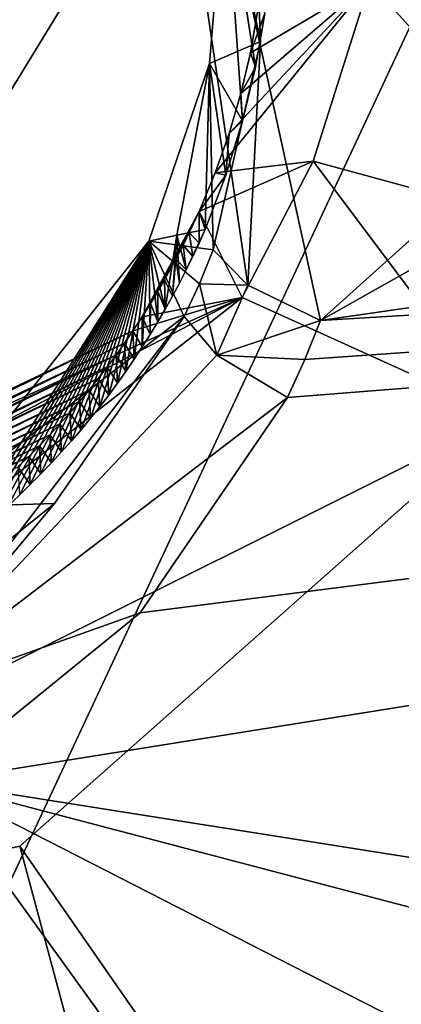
# Model space of a CAD drawing. Header units: millimetres. Extents: x -147 to 294, y -82 to 275.
# Tile 230 of 256: x 201.354 to 202.287, y 188.416 to 190.822. Entities that reach past the tile are written whole.
import ezdxf

# ---------------------------------------------------------------- set-up
doc = ezdxf.new("R2010")
doc.units = ezdxf.units.MM
doc.header["$LTSCALE"] = 67.506716
for name, color, linetype in [('1864', 7, 'CONTINUOUS'), ('1900', 7, 'CONTINUOUS'), ('1914', 7, 'CONTINUOUS'), ('1915', 7, 'CONTINUOUS'), ('1916', 7, 'CONTINUOUS'), ('1924', 7, 'CONTINUOUS'), ('2346', 7, 'CONTINUOUS'), ('2347', 7, 'CONTINUOUS'), ('2348', 7, 'CONTINUOUS'), ('2349', 7, 'CONTINUOUS'), ('2353', 7, 'CONTINUOUS'), ('2354', 7, 'CONTINUOUS'), ('2355', 7, 'CONTINUOUS'), ('2356', 7, 'CONTINUOUS'), ('2357', 7, 'CONTINUOUS'), ('2358', 7, 'CONTINUOUS'), ('2363', 7, 'CONTINUOUS'), ('753', 7, 'CONTINUOUS'), ('841', 7, 'CONTINUOUS')]:
    doc.layers.add(name, color=color, linetype=linetype)

msp = doc.modelspace()

# ---------------------------------------------------------------- linework, layer by layer
at = {"layer": '1864', "linetype": 'CONTINUOUS'}
for points in [[(201.3545, 188.8021, -17.9883), (202.5408, 189.852, -17.5906), (203.7673, 185.3329, -18.9456), (201.3545, 188.8021, -17.9883)], [(199.7364, 188.4531, -18.2132), (201.3545, 188.8021, -17.9883), (202.553, 184.3487, -19.3488), (199.7364, 188.4531, -18.2132)], [(202.553, 184.3487, -19.3488), (201.3545, 188.8021, -17.9883), (203.7673, 185.3329, -18.9456), (202.553, 184.3487, -19.3488)], [(195.4468, 182.2737, -20.6211), (199.7364, 188.4531, -18.2132), (202.553, 184.3487, -19.3488), (195.4468, 182.2737, -20.6211)]]:
    msp.add_3dface(points, dxfattribs=at)
at = {"layer": '1900', "linetype": 'CONTINUOUS'}
for points in [[(202.0897, 190.0865, -15.1464), (206.5028, 194.0465, -13.7601), (201.5866, 192.3837, -14.5107), (202.0897, 190.0865, -15.1464)], [(207.7067, 193.2453, -13.9385), (206.5028, 194.0465, -13.7601), (202.0897, 190.0865, -15.1464), (207.7067, 193.2453, -13.9385)], [(212.367, 191.5725, -14.2943), (207.7067, 193.2453, -13.9385), (202.0897, 190.0865, -15.1464), (212.367, 191.5725, -14.2943)]]:
    msp.add_3dface(points, dxfattribs=at)
at = {"layer": '1914', "linetype": 'CONTINUOUS'}
for points in [[(202.0897, 190.0865, -15.1464), (201.5866, 192.3837, -14.5107), (201.9122, 190.1729, -15.2068), (202.0897, 190.0865, -15.1464)], [(201.9122, 190.1729, -15.2068), (201.5866, 192.3837, -14.5107), (201.9432, 190.7684, -15.2136), (201.9122, 190.1729, -15.2068)], [(201.9432, 190.7684, -15.2136), (201.5866, 192.3837, -14.5107), (201.9253, 191.2214, -15.0793), (201.9432, 190.7684, -15.2136)], [(201.8274, 190.2595, -15.3776), (201.9122, 190.1729, -15.2068), (201.9432, 190.7684, -15.2136), (201.8274, 190.2595, -15.3776)]]:
    msp.add_3dface(points, dxfattribs=at)
at = {"layer": '1915', "linetype": 'CONTINUOUS'}
for points in [[(201.9122, 190.1729, -15.2068), (201.8274, 190.2595, -15.3776), (201.7934, 190.1765, -15.4058), (201.9122, 190.1729, -15.2068)], [(201.7563, 190.0967, -15.4334), (201.8357, 190.0023, -15.2643), (201.7934, 190.1765, -15.4058), (201.7563, 190.0967, -15.4334)], [(201.8357, 190.0023, -15.2643), (201.9122, 190.1729, -15.2068), (201.7934, 190.1765, -15.4058), (201.8357, 190.0023, -15.2643)], [(202.0897, 190.0865, -15.1464), (201.9122, 190.1729, -15.2068), (201.8357, 190.0023, -15.2643), (202.0897, 190.0865, -15.1464)], [(202.0512, 189.9914, -15.177), (202.0897, 190.0865, -15.1464), (201.8357, 190.0023, -15.2643), (202.0512, 189.9914, -15.177)], [(202.0086, 189.8989, -15.2071), (202.0512, 189.9914, -15.177), (201.8357, 190.0023, -15.2643), (202.0086, 189.8989, -15.2071)]]:
    msp.add_3dface(points, dxfattribs=at)
at = {"layer": '1916', "linetype": 'CONTINUOUS'}
for points in [[(212.367, 191.5725, -14.2943), (202.0897, 190.0865, -15.1464), (211.8759, 190.676, -14.5637), (212.367, 191.5725, -14.2943)], [(201.1395, 188.9592, -15.5463), (211.8759, 190.676, -14.5637), (201.6483, 189.3721, -15.3876), (201.1395, 188.9592, -15.5463)], [(211.8759, 190.676, -14.5637), (202.0086, 189.8989, -15.2071), (201.6483, 189.3721, -15.3876), (211.8759, 190.676, -14.5637)], [(202.0512, 189.9914, -15.177), (202.0086, 189.8989, -15.2071), (211.8759, 190.676, -14.5637), (202.0512, 189.9914, -15.177)], [(202.0897, 190.0865, -15.1464), (202.0512, 189.9914, -15.177), (211.8759, 190.676, -14.5637), (202.0897, 190.0865, -15.1464)]]:
    msp.add_3dface(points, dxfattribs=at)
at = {"layer": '1924', "linetype": 'CONTINUOUS'}
for points in [[(211.8759, 190.676, -14.5637), (201.1395, 188.9592, -15.5463), (212.4663, 187.169, -15.6141), (211.8759, 190.676, -14.5637)], [(201.1395, 188.9592, -15.5463), (200.8453, 188.809, -15.6122), (204.6013, 184.1724, -16.8585), (201.1395, 188.9592, -15.5463)], [(212.4663, 187.169, -15.6141), (201.1395, 188.9592, -15.5463), (212.6754, 185.9326, -15.9995), (212.4663, 187.169, -15.6141)], [(212.6754, 185.9326, -15.9995), (201.1395, 188.9592, -15.5463), (208.656, 185.1196, -16.3657), (212.6754, 185.9326, -15.9995)], [(208.656, 185.1196, -16.3657), (201.1395, 188.9592, -15.5463), (204.6013, 184.1724, -16.8585), (208.656, 185.1196, -16.3657)], [(200.8453, 188.809, -15.6122), (200.5312, 188.6998, -15.6677), (204.6013, 184.1724, -16.8585), (200.8453, 188.809, -15.6122)], [(200.5312, 188.6998, -15.6677), (200.0161, 188.6163, -15.7309), (204.6013, 184.1724, -16.8585), (200.5312, 188.6998, -15.6677)], [(199.4911, 188.6421, -15.763), (196.4618, 188.0224, -16.2067), (204.6013, 184.1724, -16.8585), (199.4911, 188.6421, -15.763)], [(200.0161, 188.6163, -15.7309), (199.4911, 188.6421, -15.763), (204.6013, 184.1724, -16.8585), (200.0161, 188.6163, -15.7309)]]:
    msp.add_3dface(points, dxfattribs=at)
at = {"layer": '2346', "linetype": 'CONTINUOUS'}
for points in [[(199.7307, 189.0122, -17.7775), (199.6895, 189.1379, -17.0573), (201.8984, 190.1434, -17.2069), (199.7307, 189.0122, -17.7775)], [(201.8984, 190.1434, -17.2069), (199.6895, 189.1379, -17.0573), (201.6308, 190.0614, -16.4542), (201.8984, 190.1434, -17.2069)], [(199.7364, 188.4531, -18.2132), (199.7307, 189.0122, -17.7775), (201.8984, 190.1434, -17.2069), (199.7364, 188.4531, -18.2132)], [(202.5408, 189.852, -17.5906), (199.7364, 188.4531, -18.2132), (201.8984, 190.1434, -17.2069), (202.5408, 189.852, -17.5906)], [(201.6308, 190.0614, -16.4542), (199.6895, 189.1379, -17.0573), (199.728, 189.136, -17.0517), (201.6308, 190.0614, -16.4542)], [(201.6105, 190.0318, -16.4669), (201.6308, 190.0614, -16.4542), (199.728, 189.136, -17.0517), (201.6105, 190.0318, -16.4669)], [(199.7665, 189.1348, -17.0458), (201.6105, 190.0318, -16.4669), (199.728, 189.136, -17.0517), (199.7665, 189.1348, -17.0458)], [(201.5896, 190.0025, -16.4797), (201.6105, 190.0318, -16.4669), (199.7665, 189.1348, -17.0458), (201.5896, 190.0025, -16.4797)], [(199.805, 189.1342, -17.0398), (201.5896, 190.0025, -16.4797), (199.7665, 189.1348, -17.0458), (199.805, 189.1342, -17.0398)], [(201.5681, 189.9736, -16.4924), (201.5896, 190.0025, -16.4797), (199.805, 189.1342, -17.0398), (201.5681, 189.9736, -16.4924)], [(199.8434, 189.1343, -17.0336), (201.5681, 189.9736, -16.4924), (199.805, 189.1342, -17.0398), (199.8434, 189.1343, -17.0336)], [(201.5461, 189.9449, -16.5051), (201.5681, 189.9736, -16.4924), (199.8434, 189.1343, -17.0336), (201.5461, 189.9449, -16.5051)], [(199.8818, 189.135, -17.0273), (201.5461, 189.9449, -16.5051), (199.8434, 189.1343, -17.0336), (199.8818, 189.135, -17.0273)], [(201.5235, 189.9166, -16.5177), (201.5461, 189.9449, -16.5051), (199.8818, 189.135, -17.0273), (201.5235, 189.9166, -16.5177)], [(199.9202, 189.1363, -17.0207), (201.5235, 189.9166, -16.5177), (199.8818, 189.135, -17.0273), (199.9202, 189.1363, -17.0207)], [(201.5003, 189.8887, -16.5303), (201.5235, 189.9166, -16.5177), (199.9202, 189.1363, -17.0207), (201.5003, 189.8887, -16.5303)], [(199.9585, 189.1382, -17.014), (201.5003, 189.8887, -16.5303), (199.9202, 189.1363, -17.0207), (199.9585, 189.1382, -17.014)], [(201.4766, 189.8611, -16.5429), (201.5003, 189.8887, -16.5303), (199.9585, 189.1382, -17.014), (201.4766, 189.8611, -16.5429)], [(202.5408, 189.852, -17.5906), (201.3545, 188.8021, -17.9883), (199.7364, 188.4531, -18.2132), (202.5408, 189.852, -17.5906)], [(199.9967, 189.1408, -17.0071), (201.4766, 189.8611, -16.5429), (199.9585, 189.1382, -17.014), (199.9967, 189.1408, -17.0071)], [(201.4522, 189.8339, -16.5554), (201.4766, 189.8611, -16.5429), (199.9967, 189.1408, -17.0071), (201.4522, 189.8339, -16.5554)], [(200.0348, 189.144, -17), (201.4522, 189.8339, -16.5554), (199.9967, 189.1408, -17.0071), (200.0348, 189.144, -17)], [(201.4274, 189.8071, -16.5679), (201.4522, 189.8339, -16.5554), (200.0348, 189.144, -17), (201.4274, 189.8071, -16.5679)], [(200.0729, 189.1478, -16.9927), (201.4274, 189.8071, -16.5679), (200.0348, 189.144, -17), (200.0729, 189.1478, -16.9927)], [(201.402, 189.7807, -16.5804), (201.4274, 189.8071, -16.5679), (200.0729, 189.1478, -16.9927), (201.402, 189.7807, -16.5804)], [(200.1108, 189.1522, -16.9853), (201.402, 189.7807, -16.5804), (200.0729, 189.1478, -16.9927), (200.1108, 189.1522, -16.9853)], [(201.376, 189.7547, -16.5928), (201.402, 189.7807, -16.5804), (200.1108, 189.1522, -16.9853), (201.376, 189.7547, -16.5928)], [(200.1486, 189.1573, -16.9777), (201.376, 189.7547, -16.5928), (200.1108, 189.1522, -16.9853), (200.1486, 189.1573, -16.9777)], [(201.3496, 189.7291, -16.6051), (201.376, 189.7547, -16.5928), (200.1486, 189.1573, -16.9777), (201.3496, 189.7291, -16.6051)]]:
    msp.add_3dface(points, dxfattribs=at)
at = {"layer": '2347', "linetype": 'CONTINUOUS'}
for points in [[(202.0715, 190.4759, -17.0888), (201.8984, 190.1434, -17.2069), (201.7926, 190.353, -16.3357), (202.0715, 190.4759, -17.0888)], [(202.5408, 189.852, -17.5906), (201.8984, 190.1434, -17.2069), (202.0715, 190.4759, -17.0888), (202.5408, 189.852, -17.5906)], [(202.7755, 190.2847, -17.4465), (202.5408, 189.852, -17.5906), (202.0715, 190.4759, -17.0888), (202.7755, 190.2847, -17.4465)], [(201.7926, 190.353, -16.3357), (201.8984, 190.1434, -17.2069), (201.6534, 190.0958, -16.4397), (201.7926, 190.353, -16.3357)], [(201.6736, 190.128, -16.4262), (201.7926, 190.353, -16.3357), (201.6534, 190.0958, -16.4397), (201.6736, 190.128, -16.4262)], [(201.6918, 190.158, -16.4137), (201.7926, 190.353, -16.3357), (201.6736, 190.128, -16.4262), (201.6918, 190.158, -16.4137)], [(201.7081, 190.1862, -16.4021), (201.7926, 190.353, -16.3357), (201.6918, 190.158, -16.4137), (201.7081, 190.1862, -16.4021)], [(201.736, 190.2371, -16.3815), (201.7926, 190.353, -16.3357), (201.7081, 190.1862, -16.4021), (201.736, 190.2371, -16.3815)], [(201.7535, 190.2709, -16.368), (201.7926, 190.353, -16.3357), (201.736, 190.2371, -16.3815), (201.7535, 190.2709, -16.368)], [(201.7684, 190.3015, -16.356), (201.7926, 190.353, -16.3357), (201.7535, 190.2709, -16.368), (201.7684, 190.3015, -16.356)], [(201.8984, 190.1434, -17.2069), (201.6308, 190.0614, -16.4542), (201.6534, 190.0958, -16.4397), (201.8984, 190.1434, -17.2069)]]:
    msp.add_3dface(points, dxfattribs=at)
at = {"layer": '2348', "linetype": 'CONTINUOUS'}
for points in [[(202.2104, 190.9133, -16.9509), (202.0715, 190.4759, -17.0888), (201.8318, 190.4476, -16.2995), (202.2104, 190.9133, -16.9509)], [(201.8659, 190.5439, -16.2635), (202.2104, 190.9133, -16.9509), (201.8318, 190.4476, -16.2995), (201.8659, 190.5439, -16.2635)], [(201.8948, 190.6417, -16.228), (202.2104, 190.9133, -16.9509), (201.8659, 190.5439, -16.2635), (201.8948, 190.6417, -16.228)], [(201.9185, 190.7407, -16.1929), (202.2104, 190.9133, -16.9509), (201.8948, 190.6417, -16.228), (201.9185, 190.7407, -16.1929)], [(202.7755, 190.2847, -17.4465), (202.0715, 190.4759, -17.0888), (202.2104, 190.9133, -16.9509), (202.7755, 190.2847, -17.4465)], [(202.9573, 190.8565, -17.2661), (202.7755, 190.2847, -17.4465), (202.2104, 190.9133, -16.9509), (202.9573, 190.8565, -17.2661)], [(202.0715, 190.4759, -17.0888), (201.7926, 190.353, -16.3357), (201.8318, 190.4476, -16.2995), (202.0715, 190.4759, -17.0888)]]:
    msp.add_3dface(points, dxfattribs=at)
at = {"layer": '2349', "linetype": 'CONTINUOUS'}
msp.add_3dface([(202.2104, 190.9133, -16.9509), (201.9185, 190.7407, -16.1929), (201.9443, 190.8942, -16.1406), (202.2104, 190.9133, -16.9509)], dxfattribs=at)
at = {"layer": '2353', "linetype": 'CONTINUOUS'}
for points in [[(201.7926, 190.353, -16.3357), (201.7684, 190.3015, -16.356), (201.7928, 190.276, -16.1548), (201.7926, 190.353, -16.3357)], [(201.8078, 190.3094, -16.1439), (201.7926, 190.353, -16.3357), (201.7928, 190.276, -16.1548), (201.8078, 190.3094, -16.1439)], [(201.7684, 190.3015, -16.356), (201.7535, 190.2709, -16.368), (201.7773, 190.2429, -16.1656), (201.7684, 190.3015, -16.356)], [(201.7928, 190.276, -16.1548), (201.7684, 190.3015, -16.356), (201.7773, 190.2429, -16.1656), (201.7928, 190.276, -16.1548)], [(201.7535, 190.2709, -16.368), (201.736, 190.2371, -16.3815), (201.7613, 190.2103, -16.1763), (201.7535, 190.2709, -16.368)], [(201.7773, 190.2429, -16.1656), (201.7535, 190.2709, -16.368), (201.7613, 190.2103, -16.1763), (201.7773, 190.2429, -16.1656)], [(201.736, 190.2371, -16.3815), (201.7081, 190.1862, -16.4021), (201.7276, 190.1461, -16.1975), (201.736, 190.2371, -16.3815)], [(201.7447, 190.178, -16.1869), (201.736, 190.2371, -16.3815), (201.7276, 190.1461, -16.1975), (201.7447, 190.178, -16.1869)], [(201.7613, 190.2103, -16.1763), (201.736, 190.2371, -16.3815), (201.7447, 190.178, -16.1869), (201.7613, 190.2103, -16.1763)], [(201.7081, 190.1862, -16.4021), (201.6918, 190.158, -16.4137), (201.7099, 190.1146, -16.208), (201.7081, 190.1862, -16.4021)], [(201.7276, 190.1461, -16.1975), (201.7081, 190.1862, -16.4021), (201.7099, 190.1146, -16.208), (201.7276, 190.1461, -16.1975)], [(201.6918, 190.158, -16.4137), (201.6736, 190.128, -16.4262), (201.6918, 190.0834, -16.2185), (201.6918, 190.158, -16.4137)], [(201.7099, 190.1146, -16.208), (201.6918, 190.158, -16.4137), (201.6918, 190.0834, -16.2185), (201.7099, 190.1146, -16.208)], [(201.6736, 190.128, -16.4262), (201.6534, 190.0958, -16.4397), (201.673, 190.0527, -16.2289), (201.6736, 190.128, -16.4262)], [(201.6918, 190.0834, -16.2185), (201.6736, 190.128, -16.4262), (201.673, 190.0527, -16.2289), (201.6918, 190.0834, -16.2185)], [(201.6534, 190.0958, -16.4397), (201.6308, 190.0614, -16.4542), (201.6538, 190.0223, -16.2392), (201.6534, 190.0958, -16.4397)], [(201.673, 190.0527, -16.2289), (201.6534, 190.0958, -16.4397), (201.6538, 190.0223, -16.2392), (201.673, 190.0527, -16.2289)], [(201.6308, 190.0614, -16.4542), (201.6105, 190.0318, -16.4669), (201.634, 189.9922, -16.2494), (201.6308, 190.0614, -16.4542)], [(201.6538, 190.0223, -16.2392), (201.6308, 190.0614, -16.4542), (201.634, 189.9922, -16.2494), (201.6538, 190.0223, -16.2392)], [(201.6105, 190.0318, -16.4669), (201.5896, 190.0025, -16.4797), (201.6137, 189.9626, -16.2596), (201.6105, 190.0318, -16.4669)], [(201.634, 189.9922, -16.2494), (201.6105, 190.0318, -16.4669), (201.6137, 189.9626, -16.2596), (201.634, 189.9922, -16.2494)], [(201.5896, 190.0025, -16.4797), (201.5681, 189.9736, -16.4924), (201.5928, 189.9333, -16.2697), (201.5896, 190.0025, -16.4797)], [(201.6137, 189.9626, -16.2596), (201.5896, 190.0025, -16.4797), (201.5928, 189.9333, -16.2697), (201.6137, 189.9626, -16.2596)], [(201.5681, 189.9736, -16.4924), (201.5461, 189.9449, -16.5051), (201.5715, 189.9045, -16.2797), (201.5681, 189.9736, -16.4924)], [(201.5928, 189.9333, -16.2697), (201.5681, 189.9736, -16.4924), (201.5715, 189.9045, -16.2797), (201.5928, 189.9333, -16.2697)], [(201.5461, 189.9449, -16.5051), (201.5235, 189.9166, -16.5177), (201.5495, 189.8759, -16.2897), (201.5461, 189.9449, -16.5051)], [(201.5715, 189.9045, -16.2797), (201.5461, 189.9449, -16.5051), (201.5495, 189.8759, -16.2897), (201.5715, 189.9045, -16.2797)], [(201.5235, 189.9166, -16.5177), (201.5003, 189.8887, -16.5303), (201.5271, 189.8478, -16.2996), (201.5235, 189.9166, -16.5177)], [(201.5495, 189.8759, -16.2897), (201.5235, 189.9166, -16.5177), (201.5271, 189.8478, -16.2996), (201.5495, 189.8759, -16.2897)], [(201.5003, 189.8887, -16.5303), (201.4766, 189.8611, -16.5429), (201.504, 189.82, -16.3094), (201.5003, 189.8887, -16.5303)], [(201.5271, 189.8478, -16.2996), (201.5003, 189.8887, -16.5303), (201.504, 189.82, -16.3094), (201.5271, 189.8478, -16.2996)], [(201.4766, 189.8611, -16.5429), (201.4522, 189.8339, -16.5554), (201.4805, 189.7926, -16.3192), (201.4766, 189.8611, -16.5429)], [(201.504, 189.82, -16.3094), (201.4766, 189.8611, -16.5429), (201.4805, 189.7926, -16.3192), (201.504, 189.82, -16.3094)], [(201.4522, 189.8339, -16.5554), (201.4274, 189.8071, -16.5679), (201.4563, 189.7655, -16.3289), (201.4522, 189.8339, -16.5554)], [(201.4805, 189.7926, -16.3192), (201.4522, 189.8339, -16.5554), (201.4563, 189.7655, -16.3289), (201.4805, 189.7926, -16.3192)], [(201.4274, 189.8071, -16.5679), (201.402, 189.7807, -16.5804), (201.4314, 189.7386, -16.3386), (201.4274, 189.8071, -16.5679)], [(201.4563, 189.7655, -16.3289), (201.4274, 189.8071, -16.5679), (201.4314, 189.7386, -16.3386), (201.4563, 189.7655, -16.3289)], [(201.402, 189.7807, -16.5804), (201.376, 189.7547, -16.5928), (201.4059, 189.712, -16.3483), (201.402, 189.7807, -16.5804)], [(201.4314, 189.7386, -16.3386), (201.402, 189.7807, -16.5804), (201.4059, 189.712, -16.3483), (201.4314, 189.7386, -16.3386)], [(201.376, 189.7547, -16.5928), (201.3496, 189.7291, -16.6051), (201.3797, 189.6857, -16.358), (201.376, 189.7547, -16.5928)], [(201.4059, 189.712, -16.3483), (201.376, 189.7547, -16.5928), (201.3797, 189.6857, -16.358), (201.4059, 189.712, -16.3483)], [(201.3797, 189.6857, -16.358), (201.3496, 189.7291, -16.6051), (201.353, 189.6597, -16.3676), (201.3797, 189.6857, -16.358)]]:
    msp.add_3dface(points, dxfattribs=at)
at = {"layer": '2354', "linetype": 'CONTINUOUS'}
for points in [[(201.9443, 190.8942, -16.1406), (201.9185, 190.7407, -16.1929), (201.9539, 190.8371, -15.979), (201.9443, 190.8942, -16.1406)], [(201.9539, 190.8371, -15.979), (201.9185, 190.7407, -16.1929), (201.9309, 190.7061, -16.019), (201.9539, 190.8371, -15.979)], [(201.9185, 190.7407, -16.1929), (201.8948, 190.6417, -16.228), (201.9309, 190.7061, -16.019), (201.9185, 190.7407, -16.1929)], [(201.9309, 190.7061, -16.019), (201.8948, 190.6417, -16.228), (201.8988, 190.5746, -16.0598), (201.9309, 190.7061, -16.019)], [(201.8948, 190.6417, -16.228), (201.8659, 190.5439, -16.2635), (201.8988, 190.5746, -16.0598), (201.8948, 190.6417, -16.228)], [(201.8988, 190.5746, -16.0598), (201.8659, 190.5439, -16.2635), (201.8578, 190.4423, -16.1014), (201.8988, 190.5746, -16.0598)], [(201.8659, 190.5439, -16.2635), (201.8318, 190.4476, -16.2995), (201.8578, 190.4423, -16.1014), (201.8659, 190.5439, -16.2635)], [(201.8318, 190.4476, -16.2995), (201.7926, 190.353, -16.3357), (201.8578, 190.4423, -16.1014), (201.8318, 190.4476, -16.2995)], [(201.7926, 190.353, -16.3357), (201.8078, 190.3094, -16.1439), (201.8578, 190.4423, -16.1014), (201.7926, 190.353, -16.3357)]]:
    msp.add_3dface(points, dxfattribs=at)
at = {"layer": '2355', "linetype": 'CONTINUOUS'}
for points in [[(201.8562, 191.1768, -15.8861), (201.8988, 190.5746, -16.0598), (201.8185, 190.7146, -16.024), (201.8562, 191.1768, -15.8861)], [(201.9539, 190.8371, -15.979), (201.9309, 190.7061, -16.019), (201.8562, 191.1768, -15.8861), (201.9539, 190.8371, -15.979)], [(201.9309, 190.7061, -16.019), (201.8988, 190.5746, -16.0598), (201.8562, 191.1768, -15.8861), (201.9309, 190.7061, -16.019)], [(201.6697, 190.2809, -16.1616), (201.8185, 190.7146, -16.024), (201.7383, 190.295, -16.1528), (201.6697, 190.2809, -16.1616)], [(201.8185, 190.7146, -16.024), (201.8078, 190.3094, -16.1439), (201.7383, 190.295, -16.1528), (201.8185, 190.7146, -16.024)], [(201.8578, 190.4423, -16.1014), (201.8078, 190.3094, -16.1439), (201.8185, 190.7146, -16.024), (201.8578, 190.4423, -16.1014)], [(201.8988, 190.5746, -16.0598), (201.8578, 190.4423, -16.1014), (201.8185, 190.7146, -16.024), (201.8988, 190.5746, -16.0598)]]:
    msp.add_3dface(points, dxfattribs=at)
at = {"layer": '2356', "linetype": 'CONTINUOUS'}
for points in [[(201.8078, 190.3094, -16.1439), (201.7613, 190.2103, -16.1763), (201.7383, 190.295, -16.1528), (201.8078, 190.3094, -16.1439)], [(201.8078, 190.3094, -16.1439), (201.7773, 190.2429, -16.1656), (201.7613, 190.2103, -16.1763), (201.8078, 190.3094, -16.1439)], [(201.8078, 190.3094, -16.1439), (201.7928, 190.276, -16.1548), (201.7773, 190.2429, -16.1656), (201.8078, 190.3094, -16.1439)], [(201.7099, 190.1146, -16.208), (201.6697, 190.2809, -16.1616), (201.7383, 190.295, -16.1528), (201.7099, 190.1146, -16.208)], [(201.7276, 190.1461, -16.1975), (201.7099, 190.1146, -16.208), (201.7383, 190.295, -16.1528), (201.7276, 190.1461, -16.1975)], [(201.7447, 190.178, -16.1869), (201.7276, 190.1461, -16.1975), (201.7383, 190.295, -16.1528), (201.7447, 190.178, -16.1869)], [(201.7613, 190.2103, -16.1763), (201.7447, 190.178, -16.1869), (201.7383, 190.295, -16.1528), (201.7613, 190.2103, -16.1763)], [(201.6697, 190.2809, -16.1616), (201.1816, 189.5121, -16.4236), (201.1529, 189.6309, -16.3901), (201.6697, 190.2809, -16.1616)], [(201.2113, 189.5356, -16.4145), (201.1816, 189.5121, -16.4236), (201.6697, 190.2809, -16.1616), (201.2113, 189.5356, -16.4145)], [(201.2406, 189.5596, -16.4053), (201.2113, 189.5356, -16.4145), (201.6697, 190.2809, -16.1616), (201.2406, 189.5596, -16.4053)], [(201.2694, 189.584, -16.396), (201.2406, 189.5596, -16.4053), (201.6697, 190.2809, -16.1616), (201.2694, 189.584, -16.396)], [(201.2978, 189.6088, -16.3866), (201.2694, 189.584, -16.396), (201.6697, 190.2809, -16.1616), (201.2978, 189.6088, -16.3866)], [(201.3257, 189.6341, -16.3771), (201.2978, 189.6088, -16.3866), (201.6697, 190.2809, -16.1616), (201.3257, 189.6341, -16.3771)], [(201.353, 189.6597, -16.3676), (201.3257, 189.6341, -16.3771), (201.6697, 190.2809, -16.1616), (201.353, 189.6597, -16.3676)], [(201.3797, 189.6857, -16.358), (201.353, 189.6597, -16.3676), (201.6697, 190.2809, -16.1616), (201.3797, 189.6857, -16.358)], [(201.4059, 189.712, -16.3483), (201.3797, 189.6857, -16.358), (201.6697, 190.2809, -16.1616), (201.4059, 189.712, -16.3483)], [(201.4314, 189.7386, -16.3386), (201.4059, 189.712, -16.3483), (201.6697, 190.2809, -16.1616), (201.4314, 189.7386, -16.3386)], [(201.4563, 189.7655, -16.3289), (201.4314, 189.7386, -16.3386), (201.6697, 190.2809, -16.1616), (201.4563, 189.7655, -16.3289)], [(201.4805, 189.7926, -16.3192), (201.4563, 189.7655, -16.3289), (201.6697, 190.2809, -16.1616), (201.4805, 189.7926, -16.3192)], [(201.504, 189.82, -16.3094), (201.4805, 189.7926, -16.3192), (201.6697, 190.2809, -16.1616), (201.504, 189.82, -16.3094)], [(201.5271, 189.8478, -16.2996), (201.504, 189.82, -16.3094), (201.6697, 190.2809, -16.1616), (201.5271, 189.8478, -16.2996)], [(201.5495, 189.8759, -16.2897), (201.5271, 189.8478, -16.2996), (201.6697, 190.2809, -16.1616), (201.5495, 189.8759, -16.2897)], [(201.5715, 189.9045, -16.2797), (201.5495, 189.8759, -16.2897), (201.6697, 190.2809, -16.1616), (201.5715, 189.9045, -16.2797)], [(201.5928, 189.9333, -16.2697), (201.5715, 189.9045, -16.2797), (201.6697, 190.2809, -16.1616), (201.5928, 189.9333, -16.2697)], [(201.6137, 189.9626, -16.2596), (201.5928, 189.9333, -16.2697), (201.6697, 190.2809, -16.1616), (201.6137, 189.9626, -16.2596)], [(201.634, 189.9922, -16.2494), (201.6137, 189.9626, -16.2596), (201.6697, 190.2809, -16.1616), (201.634, 189.9922, -16.2494)], [(201.6538, 190.0223, -16.2392), (201.634, 189.9922, -16.2494), (201.6697, 190.2809, -16.1616), (201.6538, 190.0223, -16.2392)], [(201.673, 190.0527, -16.2289), (201.6538, 190.0223, -16.2392), (201.6697, 190.2809, -16.1616), (201.673, 190.0527, -16.2289)], [(201.7099, 190.1146, -16.208), (201.6918, 190.0834, -16.2185), (201.6697, 190.2809, -16.1616), (201.7099, 190.1146, -16.208)], [(201.6918, 190.0834, -16.2185), (201.673, 190.0527, -16.2289), (201.6697, 190.2809, -16.1616), (201.6918, 190.0834, -16.2185)]]:
    msp.add_3dface(points, dxfattribs=at)
at = {"layer": '2357', "linetype": 'CONTINUOUS'}
for points in [[(201.7563, 190.0967, -15.4334), (201.6697, 190.2809, -16.1616), (201.1529, 189.6309, -16.3901), (201.7563, 190.0967, -15.4334)], [(201.7563, 190.0967, -15.4334), (201.1529, 189.6309, -16.3901), (201.4391, 189.6395, -15.6023), (201.7563, 190.0967, -15.4334)], [(201.4391, 189.6395, -15.6023), (201.1529, 189.6309, -16.3901), (200.9959, 189.2841, -15.7535), (201.4391, 189.6395, -15.6023)]]:
    msp.add_3dface(points, dxfattribs=at)
at = {"layer": '2358', "linetype": 'CONTINUOUS'}
for points in [[(201.8357, 190.0023, -15.2643), (201.7563, 190.0967, -15.4334), (201.0319, 189.1535, -15.5837), (201.8357, 190.0023, -15.2643)], [(201.7563, 190.0967, -15.4334), (201.4391, 189.6395, -15.6023), (201.0319, 189.1535, -15.5837), (201.7563, 190.0967, -15.4334)], [(202.0086, 189.8989, -15.2071), (201.8357, 190.0023, -15.2643), (201.0319, 189.1535, -15.5837), (202.0086, 189.8989, -15.2071)], [(201.6483, 189.3721, -15.3876), (202.0086, 189.8989, -15.2071), (201.0319, 189.1535, -15.5837), (201.6483, 189.3721, -15.3876)], [(201.4391, 189.6395, -15.6023), (200.9959, 189.2841, -15.7535), (201.0319, 189.1535, -15.5837), (201.4391, 189.6395, -15.6023)], [(201.1395, 188.9592, -15.5463), (201.6483, 189.3721, -15.3876), (201.0319, 189.1535, -15.5837), (201.1395, 188.9592, -15.5463)]]:
    msp.add_3dface(points, dxfattribs=at)
at = {"layer": '2363', "linetype": 'CONTINUOUS'}
for points in [[(201.9432, 190.7684, -15.2136), (201.9253, 191.2214, -15.0793), (201.8562, 191.1768, -15.8861), (201.9432, 190.7684, -15.2136)], [(201.9432, 190.7684, -15.2136), (201.8562, 191.1768, -15.8861), (201.8185, 190.7146, -16.024), (201.9432, 190.7684, -15.2136)], [(201.8274, 190.2595, -15.3776), (201.9432, 190.7684, -15.2136), (201.8185, 190.7146, -16.024), (201.8274, 190.2595, -15.3776)], [(201.8274, 190.2595, -15.3776), (201.8185, 190.7146, -16.024), (201.6697, 190.2809, -16.1616), (201.8274, 190.2595, -15.3776)], [(201.7934, 190.1765, -15.4058), (201.8274, 190.2595, -15.3776), (201.6697, 190.2809, -16.1616), (201.7934, 190.1765, -15.4058)], [(201.7563, 190.0967, -15.4334), (201.7934, 190.1765, -15.4058), (201.6697, 190.2809, -16.1616), (201.7563, 190.0967, -15.4334)]]:
    msp.add_3dface(points, dxfattribs=at)
at = {"layer": '753', "linetype": 'CONTINUOUS'}
for points in [[(205.8603, 198.0519, -41.5524), (196.8163, 183.2676, -41.8664), (192.022, 194.1991, -38.7813), (205.8603, 198.0519, -41.5524)], [(209.2563, 187.7367, -44.2006), (196.8163, 183.2676, -41.8664), (205.8603, 198.0519, -41.5524), (209.2563, 187.7367, -44.2006)]]:
    msp.add_3dface(points, dxfattribs=at)
at = {"layer": '841', "linetype": 'CONTINUOUS'}
for points in [[(177.4701, 208.8882, -28.9701), (185.0229, 186.5877, -35.0661), (208.1938, 203.3747, -38.9809), (177.4701, 208.8882, -28.9701)], [(208.1938, 203.3747, -38.9809), (185.0229, 186.5877, -35.0661), (190.6791, 184.9679, -37.0082), (208.1938, 203.3747, -38.9809)], [(195.7197, 184.0648, -38.5414), (208.1938, 203.3747, -38.9809), (190.6791, 184.9679, -37.0082), (195.7197, 184.0648, -38.5414)], [(195.7197, 184.0648, -38.5414), (195.8704, 184.091, -38.5805), (208.1938, 203.3747, -38.9809), (195.7197, 184.0648, -38.5414)], [(195.8704, 184.091, -38.5805), (196.0325, 184.1545, -38.6193), (208.1938, 203.3747, -38.9809), (195.8704, 184.091, -38.5805)], [(208.1938, 203.3747, -38.9809), (196.0325, 184.1545, -38.6193), (197.0406, 184.7069, -38.8425), (208.1938, 203.3747, -38.9809)], [(198.1352, 185.3887, -39.0695), (208.1938, 203.3747, -38.9809), (197.0406, 184.7069, -38.8425), (198.1352, 185.3887, -39.0695)], [(200.4109, 186.7526, -39.5203), (208.1938, 203.3747, -38.9809), (198.1352, 185.3887, -39.0695), (200.4109, 186.7526, -39.5203)], [(202.6477, 187.9581, -39.9438), (208.1938, 203.3747, -38.9809), (200.4109, 186.7526, -39.5203), (202.6477, 187.9581, -39.9438)]]:
    msp.add_3dface(points, dxfattribs=at)

doc.saveas('drawing.dxf')
